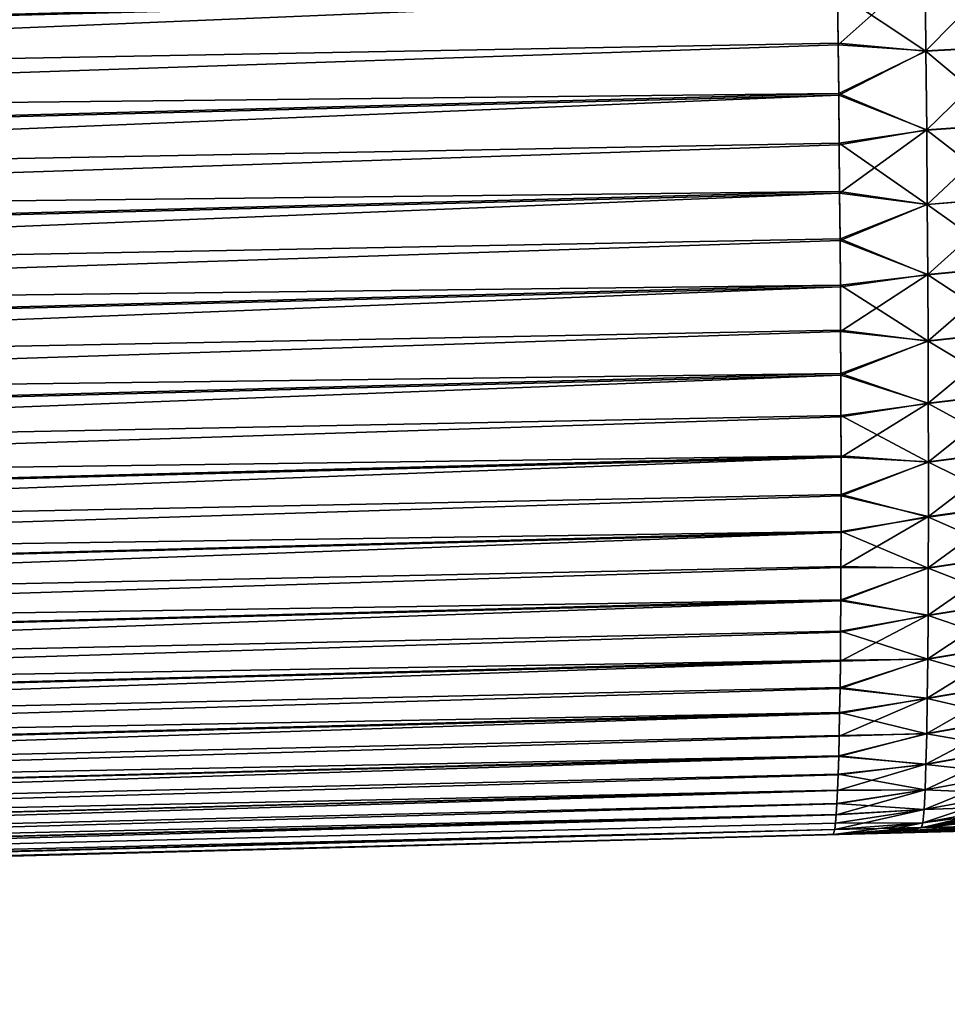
# Model space of a CAD drawing. Header units: metres. Extents: x -2 to 85, y -75 to 75.
# Tile 13 of 230: x 8.8 to 10.41, y -74.99 to -73.29. Entities that reach past the tile are written whole.
import ezdxf

# ---------------------------------------------------------------- set-up
doc = ezdxf.new("R2010")
doc.units = ezdxf.units.M
doc.layers.add('solid_21204500', color=7, linetype='CONTINUOUS')

msp = doc.modelspace()

# ---------------------------------------------------------------- linework, layer by layer
at = {"layer": 'solid_21204500'}
for points in [[(10.210579, -72.878731, 74.684807), (-0.985759, -73.170914, 74.978081), (-0.984707, -73.35363, 74.95266)], [(10.211943, -72.970535, 74.674103), (10.210579, -72.878731, 74.684807), (-0.984707, -73.35363, 74.95266)], [(10.213223, -73.061737, 74.65918), (10.211943, -72.970535, 74.674103), (-0.984707, -73.35363, 74.95266)], [(10.213202, -73.060165, -74.659477), (-0.984707, -73.35363, -74.95266), (-0.985759, -73.170914, -74.978081)], [(10.213202, -73.060165, -74.659477), (10.214394, -73.150131, -74.640533), (-0.984707, -73.35363, -74.95266)], [(10.213223, -73.061737, 74.65918), (-0.984707, -73.35363, 74.95266), (-0.98379, -73.533737, 74.910362)], [(10.214419, -73.152138, 74.64006), (10.213223, -73.061737, 74.65918), (-0.98379, -73.533737, 74.910362)], [(10.214394, -73.150131, -74.640533), (10.215502, -73.239227, -74.617455), (-0.984707, -73.35363, -74.95266)], [(10.215529, -73.2416, 74.616776), (10.214419, -73.152138, 74.64006), (-0.98379, -73.533737, 74.910362)], [(10.366657, -73.196365, -74.616165), (10.368161, -73.341209, -74.571945), (10.215502, -73.239227, -74.617455)], [(10.366654, -73.195953, 74.616356), (10.215529, -73.2416, 74.616776), (10.216554, -73.329979, 74.589355)], [(10.366654, -73.195953, 74.616356), (10.216554, -73.329979, 74.589355), (10.368159, -73.340576, 74.572411)], [(10.366654, -73.195953, 74.616356), (10.368159, -73.340576, 74.572411), (10.516678, -73.190079, 74.588905)], [(10.516681, -73.190475, -74.588715), (10.517965, -73.333046, -74.544952), (10.366657, -73.196365, -74.616165)], [(10.517965, -73.333046, -74.544952), (10.368161, -73.341209, -74.571945), (10.366657, -73.196365, -74.616165)], [(10.368159, -73.340576, 74.572411), (10.517963, -73.332428, 74.545418), (10.516678, -73.190079, 74.588905)], [(10.215502, -73.239227, -74.617455), (-0.98379, -73.533737, -74.910362), (-0.984707, -73.35363, -74.95266)], [(10.215502, -73.239227, -74.617455), (10.216526, -73.327362, -74.590225), (-0.98379, -73.533737, -74.910362)], [(10.368161, -73.341209, -74.571945), (10.216526, -73.327362, -74.590225), (10.215502, -73.239227, -74.617455)], [(10.215529, -73.2416, 74.616776), (-0.98379, -73.533737, 74.910362), (-0.982998, -73.709038, 74.851654)], [(10.216554, -73.329979, 74.589355), (10.215529, -73.2416, 74.616776), (-0.982998, -73.709038, 74.851654)], [(10.216526, -73.327362, -74.590225), (10.217459, -73.414291, -74.558914), (-0.98379, -73.533737, -74.910362)], [(10.217486, -73.417053, 74.557846), (10.216554, -73.329979, 74.589355), (-0.982998, -73.709038, 74.851654)], [(10.368161, -73.341209, -74.571945), (10.217459, -73.414291, -74.558914), (10.216526, -73.327362, -74.590225)], [(10.368159, -73.340576, 74.572411), (10.216554, -73.329979, 74.589355), (10.217486, -73.417053, 74.557846)], [(10.368161, -73.341209, -74.571945), (10.369409, -73.477547, -74.519043), (10.217459, -73.414291, -74.558914)], [(10.368159, -73.340576, 74.572411), (10.217486, -73.417053, 74.557846), (10.369408, -73.476997, 74.519562)], [(10.368159, -73.340576, 74.572411), (10.369408, -73.476997, 74.519562), (10.517963, -73.332428, 74.545418)], [(10.517965, -73.333046, -74.544952), (10.519031, -73.467224, -74.492691), (10.368161, -73.341209, -74.571945)], [(10.519031, -73.467224, -74.492691), (10.369409, -73.477547, -74.519043), (10.368161, -73.341209, -74.571945)], [(10.369408, -73.476997, 74.519562), (10.519031, -73.466682, 74.493202), (10.517963, -73.332428, 74.545418)], [(10.217459, -73.414291, -74.558914), (-0.982998, -73.709038, -74.851654), (-0.98379, -73.533737, -74.910362)], [(10.217459, -73.414291, -74.558914), (10.2183, -73.499733, -74.523598), (-0.982998, -73.709038, -74.851654)], [(10.217486, -73.417053, 74.557846), (-0.982998, -73.709038, 74.851654), (-0.98234, -73.878227, 74.77697)], [(10.218326, -73.502586, 74.522339), (10.217486, -73.417053, 74.557846), (-0.98234, -73.878227, 74.77697)], [(10.369409, -73.477547, -74.519043), (10.2183, -73.499733, -74.523598), (10.217459, -73.414291, -74.558914)], [(10.369408, -73.476997, 74.519562), (10.217486, -73.417053, 74.557846), (10.218326, -73.502586, 74.522339)], [(10.369409, -73.477547, -74.519043), (10.370422, -73.606133, -74.458282), (10.2183, -73.499733, -74.523598)], [(10.369408, -73.476997, 74.519562), (10.218326, -73.502586, 74.522339), (10.21907, -73.58638, 74.482918)], [(10.369408, -73.476997, 74.519562), (10.21907, -73.58638, 74.482918), (10.370421, -73.605637, 74.458702)], [(10.369408, -73.476997, 74.519562), (10.370421, -73.605637, 74.458702), (10.519031, -73.466682, 74.493202)], [(10.519031, -73.467224, -74.492691), (10.519897, -73.593758, -74.432732), (10.369409, -73.477547, -74.519043)], [(10.519897, -73.593758, -74.432732), (10.370422, -73.606133, -74.458282), (10.369409, -73.477547, -74.519043)], [(10.370421, -73.605637, 74.458702), (10.519896, -73.593277, 74.433144), (10.519031, -73.466682, 74.493202)], [(10.2183, -73.499733, -74.523598), (10.219048, -73.583473, -74.484367), (-0.982998, -73.709038, -74.851654)], [(10.21907, -73.58638, 74.482918), (10.218326, -73.502586, 74.522339), (-0.98234, -73.878227, 74.77697)], [(10.370422, -73.606133, -74.458282), (10.219048, -73.583473, -74.484367), (10.2183, -73.499733, -74.523598)], [(10.219048, -73.583473, -74.484367), (-0.98234, -73.878227, -74.77697), (-0.982998, -73.709038, -74.851654)], [(10.219048, -73.583473, -74.484367), (10.219698, -73.665359, -74.441269), (-0.98234, -73.878227, -74.77697)], [(10.21907, -73.58638, 74.482918), (-0.98234, -73.878227, 74.77697), (-0.981826, -74.039879, 74.68692)], [(10.219719, -73.668274, 74.439644), (10.21907, -73.58638, 74.482918), (-0.981826, -74.039879, 74.68692)], [(10.370422, -73.606133, -74.458282), (10.219698, -73.665359, -74.441269), (10.219048, -73.583473, -74.484367)], [(10.370421, -73.605637, 74.458702), (10.21907, -73.58638, 74.482918), (10.219719, -73.668274, 74.439644)], [(10.370421, -73.605637, 74.458702), (10.371214, -73.726883, 74.390503), (10.519896, -73.593277, 74.433144)], [(10.519897, -73.593758, -74.432732), (10.520575, -73.713058, -74.365501), (10.370422, -73.606133, -74.458282)], [(10.371214, -73.726883, 74.390503), (10.520574, -73.712578, 74.365898), (10.519896, -73.593277, 74.433144)], [(10.370422, -73.606133, -74.458282), (10.371215, -73.727364, -74.390106), (10.219698, -73.665359, -74.441269)], [(10.370421, -73.605637, 74.458702), (10.219719, -73.668274, 74.439644), (10.371214, -73.726883, 74.390503)], [(10.520575, -73.713058, -74.365501), (10.371215, -73.727364, -74.390106), (10.370422, -73.606133, -74.458282)], [(10.219698, -73.665359, -74.441269), (10.22025, -73.745155, -74.39444), (-0.98234, -73.878227, -74.77697)], [(10.371215, -73.727364, -74.390106), (10.22025, -73.745155, -74.39444), (10.219698, -73.665359, -74.441269)], [(10.220268, -73.748024, 74.39267), (10.219719, -73.668274, 74.439644), (-0.981826, -74.039879, 74.68692)], [(10.371214, -73.726883, 74.390503), (10.219719, -73.668274, 74.439644), (10.220268, -73.748024, 74.39267)], [(10.371214, -73.726883, 74.390503), (10.371799, -73.841118, 74.315445), (10.520574, -73.712578, 74.365898)], [(10.520575, -73.713058, -74.365501), (10.521073, -73.825485, -74.291389), (10.371215, -73.727364, -74.390106)], [(10.371799, -73.841118, 74.315445), (10.521073, -73.824997, 74.291931), (10.520574, -73.712578, 74.365898)], [(10.371215, -73.727364, -74.390106), (10.371799, -73.841621, -74.314896), (10.22025, -73.745155, -74.39444)], [(10.371214, -73.726883, 74.390503), (10.220268, -73.748024, 74.39267), (10.220718, -73.825378, 74.34214)], [(10.371214, -73.726883, 74.390503), (10.220718, -73.825378, 74.34214), (10.371799, -73.841118, 74.315445)], [(10.521073, -73.825485, -74.291389), (10.371799, -73.841621, -74.314896), (10.371215, -73.727364, -74.390106)], [(10.22025, -73.745155, -74.39444), (-0.981826, -74.039879, -74.68692), (-0.98234, -73.878227, -74.77697)], [(10.22025, -73.745155, -74.39444), (10.220705, -73.822639, -74.344017), (-0.981826, -74.039879, -74.68692)], [(10.220268, -73.748024, 74.39267), (-0.981826, -74.039879, 74.68692), (-0.981483, -74.192322, 74.582466)], [(10.220718, -73.825378, 74.34214), (10.220268, -73.748024, 74.39267), (-0.981483, -74.192322, 74.582466)], [(10.371799, -73.841621, -74.314896), (10.220705, -73.822639, -74.344017), (10.22025, -73.745155, -74.39444)], [(10.220705, -73.822639, -74.344017), (10.221059, -73.897682, -74.290092), (-0.981826, -74.039879, -74.68692)], [(10.221068, -73.900223, 74.28817), (10.220718, -73.825378, 74.34214), (-0.981483, -74.192322, 74.582466)], [(10.371799, -73.841621, -74.314896), (10.221059, -73.897682, -74.290092), (10.220705, -73.822639, -74.344017)], [(10.371799, -73.841118, 74.315445), (10.220718, -73.825378, 74.34214), (10.221068, -73.900223, 74.28817)], [(10.371799, -73.841118, 74.315445), (10.372186, -73.948723, 74.233688), (10.521073, -73.824997, 74.291931)], [(10.521073, -73.825485, -74.291389), (10.521401, -73.931404, -74.210716), (10.371799, -73.841621, -74.314896)], [(10.372186, -73.948723, 74.233688), (10.521404, -73.930885, 74.211403), (10.521073, -73.824997, 74.291931)], [(10.371799, -73.841621, -74.314896), (10.372184, -73.949249, -74.232994), (10.221059, -73.897682, -74.290092)], [(10.371799, -73.841118, 74.315445), (10.221068, -73.900223, 74.28817), (10.372186, -73.948723, 74.233688)], [(10.521401, -73.931404, -74.210716), (10.372184, -73.949249, -74.232994), (10.371799, -73.841621, -74.314896)], [(10.221059, -73.897682, -74.290092), (-0.981483, -74.192322, -74.582466), (-0.981826, -74.039879, -74.68692)], [(10.221059, -73.897682, -74.290092), (10.221313, -73.970108, -74.232788), (-0.981483, -74.192322, -74.582466)], [(10.221068, -73.900223, 74.28817), (-0.981483, -74.192322, 74.582466), (-0.981314, -74.334274, 74.464554)], [(10.221318, -73.97245, 74.230843), (10.221068, -73.900223, 74.28817), (-0.981314, -74.334274, 74.464554)], [(10.372184, -73.949249, -74.232994), (10.221313, -73.970108, -74.232788), (10.221059, -73.897682, -74.290092)], [(10.372186, -73.948723, 74.233688), (10.221068, -73.900223, 74.28817), (10.221318, -73.97245, 74.230843)], [(10.521401, -73.931404, -74.210716), (10.521566, -74.031059, -74.123734), (10.372184, -73.949249, -74.232994)], [(10.372186, -73.948723, 74.233688), (10.372377, -74.049889, 74.145348), (10.521404, -73.930885, 74.211403)], [(10.372377, -74.049889, 74.145348), (10.521567, -74.030457, 74.12442), (10.521404, -73.930885, 74.211403)], [(10.372184, -73.949249, -74.232994), (10.372376, -74.050507, -74.144646), (10.221313, -73.970108, -74.232788)], [(10.372186, -73.948723, 74.233688), (10.221318, -73.97245, 74.230843), (10.221468, -74.041969, 74.170235)], [(10.372186, -73.948723, 74.233688), (10.221468, -74.041969, 74.170235), (10.372377, -74.049889, 74.145348)], [(10.521566, -74.031059, -74.123734), (10.372376, -74.050507, -74.144646), (10.372184, -73.949249, -74.232994)], [(10.221313, -73.970108, -74.232788), (10.221465, -74.039772, -74.172241), (-0.981483, -74.192322, -74.582466)], [(10.372376, -74.050507, -74.144646), (10.221465, -74.039772, -74.172241), (10.221313, -73.970108, -74.232788)], [(10.221468, -74.041969, 74.170235), (10.221318, -73.97245, 74.230843), (-0.981314, -74.334274, 74.464554)], [(10.221465, -74.039772, -74.172241), (-0.981314, -74.334274, -74.464546), (-0.981483, -74.192322, -74.582466)], [(10.221465, -74.039772, -74.172241), (10.221518, -74.106514, -74.108604), (-0.981314, -74.334274, -74.464546)], [(10.372376, -74.050507, -74.144646), (10.221518, -74.106514, -74.108604), (10.221465, -74.039772, -74.172241)], [(10.372376, -74.144646, 74.050507), (10.521566, -74.123734, 74.031059), (10.521567, -74.030457, 74.12442)], [(10.372377, -74.049889, 74.145348), (10.372376, -74.144646, 74.050507), (10.521567, -74.030457, 74.12442)], [(10.521566, -74.031059, -74.123734), (10.521567, -74.12442, -74.030457), (10.372376, -74.050507, -74.144646)], [(10.221468, -74.041969, 74.170235), (-0.981314, -74.334274, 74.464554), (-0.981314, -74.464546, 74.334274)], [(10.221518, -74.108604, 74.106514), (10.221468, -74.041969, 74.170235), (-0.981314, -74.464546, 74.334274)], [(10.372377, -74.049889, 74.145348), (10.221468, -74.041969, 74.170235), (10.221518, -74.108604, 74.106514)], [(10.372377, -74.049889, 74.145348), (10.221518, -74.108604, 74.106514), (10.372376, -74.144646, 74.050507)], [(10.372376, -74.050507, -74.144646), (10.372377, -74.145348, -74.049889), (10.221518, -74.106514, -74.108604)], [(10.521567, -74.12442, -74.030457), (10.372377, -74.145348, -74.049889), (10.372376, -74.050507, -74.144646)], [(10.221518, -74.106514, -74.108604), (10.221468, -74.170235, -74.041969), (-0.981314, -74.334274, -74.464546)], [(10.372377, -74.145348, -74.049889), (10.221468, -74.170235, -74.041969), (10.221518, -74.106514, -74.108604)], [(10.221465, -74.172241, 74.039772), (10.221518, -74.108604, 74.106514), (-0.981314, -74.464546, 74.334274)], [(10.372376, -74.144646, 74.050507), (10.221518, -74.108604, 74.106514), (10.221465, -74.172241, 74.039772)], [(10.372184, -74.232994, 73.949249), (10.521401, -74.210716, 73.931404), (10.521566, -74.123734, 74.031059)], [(10.372376, -74.144646, 74.050507), (10.372184, -74.232994, 73.949249), (10.521566, -74.123734, 74.031059)], [(10.521567, -74.12442, -74.030457), (10.521404, -74.211403, -73.930885), (10.372377, -74.145348, -74.049889)], [(10.372376, -74.144646, 74.050507), (10.221465, -74.172241, 74.039772), (10.221313, -74.232788, 73.970108)], [(10.372376, -74.144646, 74.050507), (10.221313, -74.232788, 73.970108), (10.372184, -74.232994, 73.949249)], [(10.372377, -74.145348, -74.049889), (10.372186, -74.233688, -73.948723), (10.221468, -74.170235, -74.041969)], [(10.521404, -74.211403, -73.930885), (10.372186, -74.233688, -73.948723), (10.372377, -74.145348, -74.049889)], [(10.221465, -74.172241, 74.039772), (-0.981314, -74.464546, 74.334274), (-0.981483, -74.582466, 74.192322)], [(10.221313, -74.232788, 73.970108), (10.221465, -74.172241, 74.039772), (-0.981483, -74.582466, 74.192322)], [(10.221468, -74.170235, -74.041969), (-0.981314, -74.464554, -74.334274), (-0.981314, -74.334274, -74.464546)], [(10.221468, -74.170235, -74.041969), (10.221318, -74.230843, -73.97245), (-0.981314, -74.464554, -74.334274)], [(10.372186, -74.233688, -73.948723), (10.221318, -74.230843, -73.97245), (10.221468, -74.170235, -74.041969)], [(10.371799, -74.314896, 73.841621), (10.521073, -74.291389, 73.825485), (10.521401, -74.210716, 73.931404)], [(10.372184, -74.232994, 73.949249), (10.371799, -74.314896, 73.841621), (10.521401, -74.210716, 73.931404)], [(10.521404, -74.211403, -73.930885), (10.521073, -74.291931, -73.824997), (10.372186, -74.233688, -73.948723)], [(10.221059, -74.290092, 73.897682), (10.221313, -74.232788, 73.970108), (-0.981483, -74.582466, 74.192322)], [(10.221318, -74.230843, -73.97245), (10.221068, -74.28817, -73.900223), (-0.981314, -74.464554, -74.334274)], [(10.372184, -74.232994, 73.949249), (10.221313, -74.232788, 73.970108), (10.221059, -74.290092, 73.897682)], [(10.372184, -74.232994, 73.949249), (10.221059, -74.290092, 73.897682), (10.371799, -74.314896, 73.841621)], [(10.372186, -74.233688, -73.948723), (10.221068, -74.28817, -73.900223), (10.221318, -74.230843, -73.97245)], [(10.372186, -74.233688, -73.948723), (10.371799, -74.315445, -73.841118), (10.221068, -74.28817, -73.900223)], [(10.521073, -74.291931, -73.824997), (10.371799, -74.315445, -73.841118), (10.372186, -74.233688, -73.948723)], [(10.221059, -74.290092, 73.897682), (-0.981483, -74.582466, 74.192322), (-0.981826, -74.68692, 74.039879)], [(10.220705, -74.344017, 73.822639), (10.221059, -74.290092, 73.897682), (-0.981826, -74.68692, 74.039879)], [(10.221068, -74.28817, -73.900223), (-0.981483, -74.582466, -74.192322), (-0.981314, -74.464554, -74.334274)], [(10.221068, -74.28817, -73.900223), (10.220718, -74.34214, -73.825378), (-0.981483, -74.582466, -74.192322)], [(10.371799, -74.314896, 73.841621), (10.221059, -74.290092, 73.897682), (10.220705, -74.344017, 73.822639)], [(10.371799, -74.315445, -73.841118), (10.220718, -74.34214, -73.825378), (10.221068, -74.28817, -73.900223)], [(10.371215, -74.390106, 73.727364), (10.520575, -74.365501, 73.713058), (10.521073, -74.291389, 73.825485)], [(10.371799, -74.314896, 73.841621), (10.371215, -74.390106, 73.727364), (10.521073, -74.291389, 73.825485)], [(10.521073, -74.291931, -73.824997), (10.520574, -74.365898, -73.712578), (10.371799, -74.315445, -73.841118)], [(10.371799, -74.314896, 73.841621), (10.220705, -74.344017, 73.822639), (10.22025, -74.39444, 73.745155)], [(10.371799, -74.314896, 73.841621), (10.22025, -74.39444, 73.745155), (10.371215, -74.390106, 73.727364)], [(10.371799, -74.315445, -73.841118), (10.371214, -74.390503, -73.726883), (10.220718, -74.34214, -73.825378)], [(10.520574, -74.365898, -73.712578), (10.371214, -74.390503, -73.726883), (10.371799, -74.315445, -73.841118)], [(10.22025, -74.39444, 73.745155), (10.220705, -74.344017, 73.822639), (-0.981826, -74.68692, 74.039879)], [(10.220718, -74.34214, -73.825378), (10.220268, -74.39267, -73.748024), (-0.981483, -74.582466, -74.192322)], [(10.371214, -74.390503, -73.726883), (10.220268, -74.39267, -73.748024), (10.220718, -74.34214, -73.825378)], [(10.370422, -74.458282, 73.606133), (10.519897, -74.432732, 73.593758), (10.520575, -74.365501, 73.713058)], [(10.371215, -74.390106, 73.727364), (10.370422, -74.458282, 73.606133), (10.520575, -74.365501, 73.713058)], [(10.520574, -74.365898, -73.712578), (10.519896, -74.433144, -73.593277), (10.371214, -74.390503, -73.726883)], [(10.22025, -74.39444, 73.745155), (-0.981826, -74.68692, 74.039879), (-0.98234, -74.77697, 73.878227)], [(10.219698, -74.441269, 73.665359), (10.22025, -74.39444, 73.745155), (-0.98234, -74.77697, 73.878227)], [(10.220268, -74.39267, -73.748024), (-0.981826, -74.68692, -74.039879), (-0.981483, -74.582466, -74.192322)], [(10.220268, -74.39267, -73.748024), (10.219719, -74.439644, -73.668274), (-0.981826, -74.68692, -74.039879)], [(10.371215, -74.390106, 73.727364), (10.22025, -74.39444, 73.745155), (10.219698, -74.441269, 73.665359)], [(10.371215, -74.390106, 73.727364), (10.219698, -74.441269, 73.665359), (10.370422, -74.458282, 73.606133)], [(10.371214, -74.390503, -73.726883), (10.219719, -74.439644, -73.668274), (10.220268, -74.39267, -73.748024)], [(10.371214, -74.390503, -73.726883), (10.370421, -74.458702, -73.605637), (10.219719, -74.439644, -73.668274)], [(10.519896, -74.433144, -73.593277), (10.370421, -74.458702, -73.605637), (10.371214, -74.390503, -73.726883)], [(10.219048, -74.484367, 73.583473), (10.219698, -74.441269, 73.665359), (-0.98234, -74.77697, 73.878227)], [(10.219719, -74.439644, -73.668274), (10.21907, -74.482918, -73.58638), (-0.981826, -74.68692, -74.039879)], [(10.370422, -74.458282, 73.606133), (10.219698, -74.441269, 73.665359), (10.219048, -74.484367, 73.583473)], [(10.370421, -74.458702, -73.605637), (10.21907, -74.482918, -73.58638), (10.219719, -74.439644, -73.668274)], [(10.369409, -74.519043, 73.477547), (10.519031, -74.492691, 73.467224), (10.519897, -74.432732, 73.593758)], [(10.370422, -74.458282, 73.606133), (10.369409, -74.519043, 73.477547), (10.519897, -74.432732, 73.593758)], [(10.519896, -74.433144, -73.593277), (10.519031, -74.493202, -73.466682), (10.370421, -74.458702, -73.605637)], [(10.370422, -74.458282, 73.606133), (10.219048, -74.484367, 73.583473), (10.2183, -74.523598, 73.499733)], [(10.370422, -74.458282, 73.606133), (10.2183, -74.523598, 73.499733), (10.369409, -74.519043, 73.477547)], [(10.370421, -74.458702, -73.605637), (10.369408, -74.519562, -73.476997), (10.21907, -74.482918, -73.58638)], [(10.519031, -74.493202, -73.466682), (10.369408, -74.519562, -73.476997), (10.370421, -74.458702, -73.605637)], [(10.219048, -74.484367, 73.583473), (-0.98234, -74.77697, 73.878227), (-0.982998, -74.851654, 73.709038)], [(10.2183, -74.523598, 73.499733), (10.219048, -74.484367, 73.583473), (-0.982998, -74.851654, 73.709038)], [(10.21907, -74.482918, -73.58638), (-0.98234, -74.77697, -73.878227), (-0.981826, -74.68692, -74.039879)], [(10.21907, -74.482918, -73.58638), (10.218326, -74.522339, -73.502586), (-0.98234, -74.77697, -73.878227)], [(10.369408, -74.519562, -73.476997), (10.218326, -74.522339, -73.502586), (10.21907, -74.482918, -73.58638)], [(10.368161, -74.571945, 73.341209), (10.517965, -74.544952, 73.333046), (10.519031, -74.492691, 73.467224)], [(10.369409, -74.519043, 73.477547), (10.368161, -74.571945, 73.341209), (10.519031, -74.492691, 73.467224)], [(10.519031, -74.493202, -73.466682), (10.517963, -74.545418, -73.332428), (10.369408, -74.519562, -73.476997)], [(10.217459, -74.558914, 73.414291), (10.2183, -74.523598, 73.499733), (-0.982998, -74.851654, 73.709038)], [(10.218326, -74.522339, -73.502586), (10.217486, -74.557846, -73.417053), (-0.98234, -74.77697, -73.878227)], [(10.369409, -74.519043, 73.477547), (10.2183, -74.523598, 73.499733), (10.217459, -74.558914, 73.414291)], [(10.369409, -74.519043, 73.477547), (10.217459, -74.558914, 73.414291), (10.368161, -74.571945, 73.341209)], [(10.369408, -74.519562, -73.476997), (10.217486, -74.557846, -73.417053), (10.218326, -74.522339, -73.502586)], [(10.369408, -74.519562, -73.476997), (10.368159, -74.572411, -73.340576), (10.217486, -74.557846, -73.417053)], [(10.517963, -74.545418, -73.332428), (10.368159, -74.572411, -73.340576), (10.369408, -74.519562, -73.476997)], [(10.366657, -74.616165, 73.196365), (10.516681, -74.588715, 73.190475), (10.517965, -74.544952, 73.333046)], [(10.368161, -74.571945, 73.341209), (10.366657, -74.616165, 73.196365), (10.517965, -74.544952, 73.333046)], [(10.517963, -74.545418, -73.332428), (10.516678, -74.588905, -73.190079), (10.368159, -74.572411, -73.340576)], [(10.217459, -74.558914, 73.414291), (-0.982998, -74.851654, 73.709038), (-0.98379, -74.910362, 73.533737)], [(10.216526, -74.590225, 73.327362), (10.217459, -74.558914, 73.414291), (-0.98379, -74.910362, 73.533737)], [(10.217486, -74.557846, -73.417053), (-0.982998, -74.851654, -73.709038), (-0.98234, -74.77697, -73.878227)], [(10.217486, -74.557846, -73.417053), (10.216554, -74.589355, -73.329979), (-0.982998, -74.851654, -73.709038)], [(10.368161, -74.571945, 73.341209), (10.217459, -74.558914, 73.414291), (10.216526, -74.590225, 73.327362)], [(10.368159, -74.572411, -73.340576), (10.216554, -74.589355, -73.329979), (10.217486, -74.557846, -73.417053)], [(10.368161, -74.571945, 73.341209), (10.216526, -74.590225, 73.327362), (10.215502, -74.617455, 73.239227)], [(10.368161, -74.571945, 73.341209), (10.215502, -74.617455, 73.239227), (10.366657, -74.616165, 73.196365)], [(10.368159, -74.572411, -73.340576), (10.366654, -74.616356, -73.195953), (10.216554, -74.589355, -73.329979)], [(10.516678, -74.588905, -73.190079), (10.366654, -74.616356, -73.195953), (10.368159, -74.572411, -73.340576)], [(10.215502, -74.617455, 73.239227), (10.216526, -74.590225, 73.327362), (-0.98379, -74.910362, 73.533737)], [(10.216554, -74.589355, -73.329979), (10.215529, -74.616776, -73.2416), (-0.982998, -74.851654, -73.709038)], [(10.366654, -74.616356, -73.195953), (10.215529, -74.616776, -73.2416), (10.216554, -74.589355, -73.329979)], [(10.364861, -74.650475, 73.041817), (10.515145, -74.622772, 73.03833), (10.516681, -74.588715, 73.190475)], [(10.366657, -74.616165, 73.196365), (10.364861, -74.650475, 73.041817), (10.516681, -74.588715, 73.190475)], [(10.516678, -74.588905, -73.190079), (10.515144, -74.622688, -73.038345), (10.366654, -74.616356, -73.195953)], [(10.215502, -74.617455, 73.239227), (-0.98379, -74.910362, 73.533737), (-0.984707, -74.95266, 73.35363)], [(10.214394, -74.640533, 73.150131), (10.215502, -74.617455, 73.239227), (-0.984707, -74.95266, 73.35363)], [(10.215529, -74.616776, -73.2416), (-0.98379, -74.910362, -73.533737), (-0.982998, -74.851654, -73.709038)], [(10.215529, -74.616776, -73.2416), (10.214419, -74.64006, -73.152138), (-0.98379, -74.910362, -73.533737)], [(10.366657, -74.616165, 73.196365), (10.214394, -74.640533, 73.150131), (10.213202, -74.659477, 73.060165)], [(10.366657, -74.616165, 73.196365), (10.213202, -74.659477, 73.060165), (10.364861, -74.650475, 73.041817)], [(10.366657, -74.616165, 73.196365), (10.215502, -74.617455, 73.239227), (10.214394, -74.640533, 73.150131)], [(10.366654, -74.616356, -73.195953), (10.214419, -74.64006, -73.152138), (10.215529, -74.616776, -73.2416)], [(10.366654, -74.616356, -73.195953), (10.364861, -74.650391, -73.041832), (10.214419, -74.64006, -73.152138)], [(10.515144, -74.622688, -73.038345), (10.364861, -74.650391, -73.041832), (10.366654, -74.616356, -73.195953)], [(10.362721, -74.673195, 72.875877), (10.513316, -74.645477, 72.874924), (10.515145, -74.622772, 73.03833)], [(10.364861, -74.650475, 73.041817), (10.362721, -74.673195, 72.875877), (10.515145, -74.622772, 73.03833)], [(10.515144, -74.622688, -73.038345), (10.513316, -74.645309, -72.875084), (10.364861, -74.650391, -73.041832)], [(10.213202, -74.659477, 73.060165), (10.214394, -74.640533, 73.150131), (-0.984707, -74.95266, 73.35363)], [(10.214419, -74.64006, -73.152138), (10.213223, -74.65918, -73.061737), (-0.98379, -74.910362, -73.533737)], [(10.364861, -74.650475, 73.041817), (10.213202, -74.659477, 73.060165), (10.210567, -74.684875, 72.877975)], [(10.364861, -74.650475, 73.041817), (10.210567, -74.684875, 72.877975), (10.362721, -74.673195, 72.875877)], [(10.364861, -74.650391, -73.041832), (10.211943, -74.674103, -72.970535), (10.213223, -74.65918, -73.061737)], [(10.364861, -74.650391, -73.041832), (10.362721, -74.673027, -72.876045), (10.211943, -74.674103, -72.970535)], [(10.364861, -74.650391, -73.041832), (10.213223, -74.65918, -73.061737), (10.214419, -74.64006, -73.152138)], [(10.360135, -74.681755, 72.695854), (10.43338, -74.670433, 72.696693), (10.513316, -74.645477, 72.874924)], [(10.362721, -74.673195, 72.875877), (10.360135, -74.681755, 72.695854), (10.513316, -74.645477, 72.874924)], [(10.513316, -74.645309, -72.875084), (10.510959, -74.653702, -72.697571), (10.362721, -74.673027, -72.876045)], [(10.513316, -74.645309, -72.875084), (10.362721, -74.673027, -72.876045), (10.364861, -74.650391, -73.041832)], [(10.213202, -74.659477, 73.060165), (-0.984707, -74.95266, 73.35363), (-0.985759, -74.978081, 73.170914)], [(10.210567, -74.684875, 72.877975), (10.213202, -74.659477, 73.060165), (-0.985759, -74.978081, 73.170914)], [(10.213223, -74.65918, -73.061737), (-0.984707, -74.95266, -73.35363), (-0.98379, -74.910362, -73.533737)], [(10.213223, -74.65918, -73.061737), (10.211943, -74.674103, -72.970535), (-0.984707, -74.95266, -73.35363)], [(10.606477, -74.655128, 61.792969), (10.43338, -74.670433, 72.696693), (10.360135, -74.681755, 72.695854)], [(10.465164, -74.679794, 61.791599), (10.606477, -74.655128, 61.792969), (10.360135, -74.681755, 72.695854)], [(10.360146, -74.681572, -72.695847), (10.615548, -74.653603, -61.51989), (10.47107, -74.679321, -61.518494)], [(10.360146, -74.681572, -72.695847), (10.510959, -74.653702, -72.697571), (10.615548, -74.653603, -61.51989)], [(10.362721, -74.673027, -72.876045), (10.510959, -74.653702, -72.697571), (10.360146, -74.681572, -72.695847)], [(10.618284, -74.682671, -3.219146), (10.617231, -74.682701, 6.176176), (-0.986912, -74.986565, -72.987251)], [(10.616944, -74.682709, -5.1425), (10.618284, -74.682671, -3.219146), (-0.986912, -74.986565, -72.987251)], [(10.617231, -74.682701, 6.176176), (10.615529, -74.682747, 7.938129), (-0.986912, -74.986565, -72.987251)], [(10.603622, -74.683052, -14.321961), (10.616944, -74.682709, -5.1425), (-0.986912, -74.986565, -72.987251)], [(10.615529, -74.682747, 7.938129), (10.597479, -74.68322, 17.444456), (-0.986912, -74.986565, -72.987251)], [(10.598869, -74.683182, -16.457262), (10.603622, -74.683052, -14.321961), (-0.986912, -74.986565, -72.987251)], [(10.573181, -74.683853, -24.860342), (10.598869, -74.683182, -16.457262), (-0.986912, -74.986565, -72.987251)], [(10.597479, -74.68322, 17.444456), (10.593825, -74.683311, 18.765535), (-0.986912, -74.986565, -72.987251)], [(10.593825, -74.683311, 18.765535), (10.557185, -74.684273, 28.718575), (-0.986912, -74.986565, -72.987251)], [(10.561521, -74.684158, -27.719786), (10.573181, -74.683853, -24.860342), (-0.986912, -74.986565, -72.987251)], [(10.525859, -74.685089, -34.910721), (10.561521, -74.684158, -27.719786), (-0.986912, -74.986565, -72.987251)], [(10.557185, -74.684273, 28.718575), (10.553886, -74.684357, 29.44183), (-0.986912, -74.986565, -72.987251)], [(10.553886, -74.684357, 29.44183), (10.495771, -74.685883, 39.981911), (-0.986912, -74.986565, -72.987251)], [(10.210567, -74.684875, 72.877975), (-0.985759, -74.978081, 73.170914), (-0.986912, -74.986565, 72.987251)], [(10.207627, -74.693428, 72.694107), (10.210567, -74.684875, 72.877975), (-0.986912, -74.986565, 72.987251)], [(10.50191, -74.685722, -38.985741), (10.525859, -74.685089, -34.910721), (-0.986912, -74.986565, -72.987251)], [(10.464542, -74.686699, -44.668854), (10.50191, -74.685722, -38.985741), (-0.986912, -74.986565, -72.987251)], [(10.210579, -74.684807, -72.878731), (-0.985759, -74.978081, -73.170914), (-0.984707, -74.95266, -73.35363)], [(10.210579, -74.684807, -72.878731), (10.207627, -74.693428, -72.694107), (-0.985759, -74.978081, -73.170914)], [(10.211943, -74.674103, -72.970535), (10.210579, -74.684807, -72.878731), (-0.984707, -74.95266, -73.35363)], [(10.362721, -74.673195, 72.875877), (10.210567, -74.684875, 72.877975), (10.207627, -74.693428, 72.694107)], [(10.282058, -74.689735, 72.694962), (10.362721, -74.673195, 72.875877), (10.207627, -74.693428, 72.694107)], [(10.465164, -74.679794, 61.791599), (10.207627, -74.693428, 72.694107), (10.322262, -74.690422, 61.790218)], [(10.465164, -74.679794, 61.791599), (10.282058, -74.689735, 72.694962), (10.207627, -74.693428, 72.694107)], [(10.360146, -74.681572, -72.695847), (10.306033, -74.690849, -63.588379), (10.207627, -74.693428, -72.694107)], [(10.360146, -74.681572, -72.695847), (10.207627, -74.693428, -72.694107), (10.210579, -74.684807, -72.878731)], [(10.362721, -74.673027, -72.876045), (10.210579, -74.684807, -72.878731), (10.211943, -74.674103, -72.970535)], [(10.362721, -74.673027, -72.876045), (10.360146, -74.681572, -72.695847), (10.210579, -74.684807, -72.878731)], [(10.282058, -74.689735, 72.694962), (10.360135, -74.681755, 72.695854), (10.362721, -74.673195, 72.875877)], [(10.465164, -74.679794, 61.791599), (10.360135, -74.681755, 72.695854), (10.282058, -74.689735, 72.694962)], [(10.360146, -74.681572, -72.695847), (10.326116, -74.690323, -61.537544), (10.306033, -74.690849, -63.588379)], [(10.561277, -74.677284, 50.876369), (10.322262, -74.690422, 61.790218), (10.418392, -74.687904, 50.875229)], [(10.561277, -74.677284, 50.876369), (10.465164, -74.679794, 61.791599), (10.322262, -74.690422, 61.790218)], [(10.47107, -74.679321, -61.518494), (10.391641, -74.688606, -54.245197), (10.326116, -74.690323, -61.537544)], [(10.360146, -74.681572, -72.695847), (10.47107, -74.679321, -61.518494), (10.326116, -74.690323, -61.537544)], [(10.47107, -74.679321, -61.518494), (10.423661, -74.687767, -50.265545), (10.391641, -74.688606, -54.245197)], [(10.495771, -74.685883, 39.981911), (10.418392, -74.687904, 50.875229), (-0.986912, -74.986565, -72.987251)], [(10.423661, -74.687767, -50.265545), (10.464542, -74.686699, -44.668854), (-0.986912, -74.986565, -72.987251)], [(10.391641, -74.688606, -54.245197), (10.423661, -74.687767, -50.265545), (-0.986912, -74.986565, -72.987251)], [(10.418392, -74.687904, 50.875229), (10.322262, -74.690422, 61.790218), (-0.986912, -74.986565, -72.987251)], [(10.326116, -74.690323, -61.537544), (10.391641, -74.688606, -54.245197), (-0.986912, -74.986565, -72.987251)], [(10.306033, -74.690849, -63.588379), (10.326116, -74.690323, -61.537544), (-0.986912, -74.986565, -72.987251)], [(10.322262, -74.690422, 61.790218), (10.207627, -74.693428, 72.694107), (-0.986912, -74.986565, -72.987251)], [(10.207627, -74.693428, -72.694107), (10.306033, -74.690849, -63.588379), (-0.986912, -74.986565, -72.987251)], [(10.207627, -74.693428, 72.694107), (-0.986912, -74.986565, 72.987251), (-0.986912, -74.986565, -72.987251)], [(10.207627, -74.693428, -72.694107), (-0.986912, -74.986565, -72.987251), (-0.985759, -74.978081, -73.170914)]]:
    msp.add_3dface(points, dxfattribs=at)

doc.saveas('drawing.dxf')
